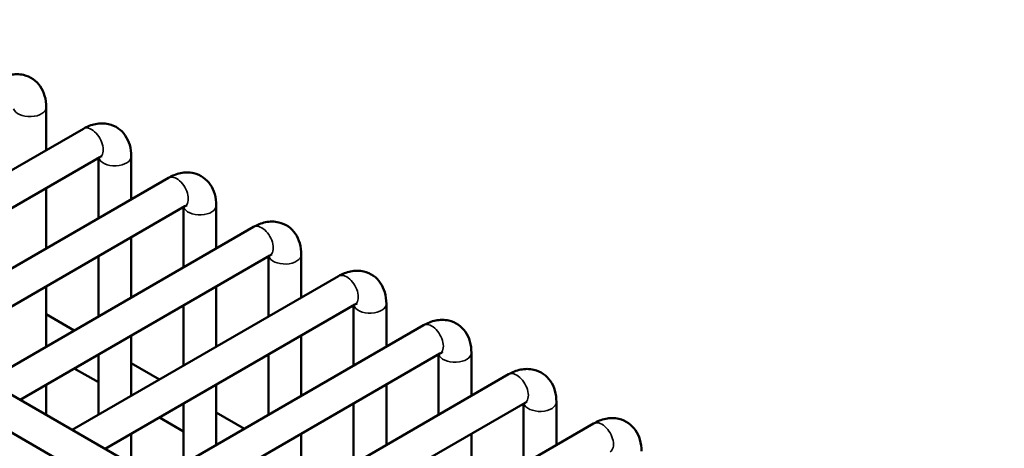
# Model space of a CAD drawing. Header units: inches. Extents: x 1 to 237, y 4 to 150.
# Tile 207 of 209: x 226.04 to 229.59, y 75.88 to 77.43. Entities that reach past the tile are written whole.
import ezdxf

# ---------------------------------------------------------------- set-up
doc = ezdxf.new("R2010")
doc.units = ezdxf.units.IN
doc.header["$LTSCALE"] = 7
doc.header["$MEASUREMENT"] = 0
doc.layers.add('Visible (ANSI)', color=7, linetype='Continuous', lineweight=50)
doc.layers.add('Visible Narrow (ANSI)', color=7, linetype='Continuous', lineweight=35)

msp = doc.modelspace()

# ---------------------------------------------------------------- linework, layer by layer
at = {"layer": 'Visible (ANSI)'}
for p, q in [((223.6764, 77.4257), (229.5897, 74.0116)), ((223.5439, 77.3658), (229.5306, 73.9094)), ((226.1393, 77.1108), (226.1393, 76.9559)), ((225.3147, 76.4798), (226.2735, 77.0333)), ((225.4328, 76.4116), (226.3325, 76.931)), ((226.3275, 76.9281), (226.3275, 76.7109)), ((226.4456, 76.934), (226.4456, 76.7791)), ((225.6209, 76.303), (226.5797, 76.8565)), ((226.1393, 76.8195), (226.1393, 76.6023)), ((225.7391, 76.2348), (226.6388, 76.7542)), ((226.6337, 76.7513), (226.6337, 76.5341)), ((226.7518, 76.7572), (226.7518, 76.6023)), ((225.9272, 76.1262), (226.8859, 76.6797)), ((226.4456, 76.6427), (226.4456, 76.4255)), ((226.0453, 76.058), (226.945, 76.5774)), ((226.3275, 76.5745), (226.3275, 76.3573)), ((226.9399, 76.5745), (226.9399, 76.3573)), ((227.058, 76.5804), (227.058, 76.4255)), ((226.2334, 75.9494), (227.1922, 76.5029)), ((226.1393, 76.4659), (226.1393, 76.2487)), ((226.7518, 76.4659), (226.7518, 76.2487)), ((226.3515, 75.8812), (227.2512, 76.4006)), ((226.6337, 76.3977), (226.6337, 76.1805)), ((227.2461, 76.3977), (227.2461, 76.1805)), ((227.3643, 76.4036), (227.3643, 76.2487)), ((226.1393, 76.3657), (226.2407, 76.3072)), ((226.5396, 75.7726), (227.4984, 76.3261)), ((226.4456, 76.2891), (226.4456, 76.0719)), ((227.058, 76.2891), (227.058, 76.0719)), ((226.3275, 76.2209), (226.3275, 76.0037)), ((226.6577, 75.7044), (227.5574, 76.2238)), ((226.9399, 76.2209), (226.9399, 76.0037)), ((227.5524, 76.2209), (227.5524, 76.0037)), ((227.6705, 76.2268), (227.6705, 76.0719)), ((226.2407, 76.1708), (226.3275, 76.1207)), ((226.4456, 76.1889), (226.5469, 76.1304)), ((226.8459, 75.5958), (227.8046, 76.1493)), ((226.1393, 76.1123), (226.1393, 76.0037)), ((226.7518, 76.1123), (226.7518, 75.8951)), ((227.3643, 76.1123), (227.3643, 75.8951)), ((226.6337, 76.0441), (226.6337, 75.8269)), ((226.964, 75.5276), (227.8637, 76.047)), ((227.2461, 76.0441), (227.2461, 75.8269)), ((227.8586, 76.0441), (227.8586, 75.8269)), ((227.9767, 76.05), (227.9767, 75.8951)), ((226.5469, 75.994), (226.6337, 75.9439)), ((226.7518, 76.0121), (226.8531, 75.9536)), ((227.1521, 75.419), (228.1108, 75.9725)), ((226.4456, 75.9355), (226.4456, 75.8269)), ((227.058, 75.9355), (227.058, 75.7183)), ((227.6705, 75.9355), (227.6705, 75.7183))]:
    msp.add_line(p, q, dxfattribs=at)
for points, knots in [([(225.9672, 77.2101), (225.9806, 77.2178), (225.9951, 77.2239), (226.0258, 77.2301), (226.042, 77.2304), (226.0703, 77.2239), (226.0823, 77.2186), (226.1026, 77.2043), (226.1111, 77.1956), (226.1252, 77.1753), (226.1304, 77.1636), (226.1377, 77.1382), (226.1393, 77.1245), (226.1393, 77.1108)], [0, 0, 0, 0, 0.314159, 0.314159, 0.611451, 0.611451, 0.836785, 0.836785, 1.050201, 1.050201, 1.29221, 1.29221, 1.570796, 1.570796, 1.570796, 1.570796]), ([(226.2735, 77.0333), (226.2869, 77.041), (226.3014, 77.0471), (226.332, 77.0533), (226.3482, 77.0536), (226.3765, 77.0471), (226.3885, 77.0418), (226.4089, 77.0275), (226.4173, 77.0188), (226.4314, 76.9985), (226.4366, 76.9868), (226.444, 76.9614), (226.4456, 76.9477), (226.4456, 76.934)], [0, 0, 0, 0, 0.314159, 0.314159, 0.611451, 0.611451, 0.836785, 0.836785, 1.050201, 1.050201, 1.29221, 1.29221, 1.570796, 1.570796, 1.570796, 1.570796]), ([(226.3325, 76.931), (226.3352, 76.9326), (226.3375, 76.9335), (226.3401, 76.9344), (226.3408, 76.9345), (226.3408, 76.9345)], [0, 0, 0, 0, 0.2067237, 0.2067237, 0.3804885, 0.3804885, 0.3804885, 0.3804885]), ([(226.5797, 76.8565), (226.5931, 76.8642), (226.6076, 76.8703), (226.6382, 76.8765), (226.6544, 76.8768), (226.6827, 76.8703), (226.6947, 76.865), (226.7151, 76.8507), (226.7235, 76.842), (226.7376, 76.8217), (226.7428, 76.81), (226.7502, 76.7846), (226.7518, 76.7709), (226.7518, 76.7572)], [0, 0, 0, 0, 0.314159, 0.314159, 0.611451, 0.611451, 0.836785, 0.836785, 1.050201, 1.050201, 1.29221, 1.29221, 1.570796, 1.570796, 1.570796, 1.570796]), ([(226.6388, 76.7542), (226.6415, 76.7558), (226.6437, 76.7567), (226.6464, 76.7576), (226.647, 76.7577), (226.647, 76.7577)], [0, 0, 0, 0, 0.2067237, 0.2067237, 0.3804885, 0.3804885, 0.3804885, 0.3804885]), ([(226.8859, 76.6797), (226.8993, 76.6874), (226.9138, 76.6935), (226.9445, 76.6997), (226.9607, 76.7), (226.9889, 76.6935), (227.001, 76.6882), (227.0213, 76.6739), (227.0298, 76.6652), (227.0439, 76.6449), (227.0491, 76.6332), (227.0564, 76.6078), (227.058, 76.5941), (227.058, 76.5804)], [6.283185, 6.283185, 6.283185, 6.283185, 6.597345, 6.597345, 6.894636, 6.894636, 7.11997, 7.11997, 7.333386, 7.333386, 7.575395, 7.575395, 7.853982, 7.853982, 7.853982, 7.853982]), ([(226.945, 76.5774), (226.9477, 76.579), (226.9499, 76.5799), (226.9526, 76.5808), (226.9532, 76.5809), (226.9532, 76.5809)], [6.2831853, 6.2831853, 6.2831853, 6.2831853, 6.489909, 6.489909, 6.6636738, 6.6636738, 6.6636738, 6.6636738]), ([(227.1922, 76.5029), (227.2055, 76.5106), (227.22, 76.5167), (227.2507, 76.5229), (227.2669, 76.5232), (227.2952, 76.5167), (227.3072, 76.5114), (227.3275, 76.4971), (227.336, 76.4884), (227.3501, 76.4681), (227.3553, 76.4564), (227.3626, 76.431), (227.3643, 76.4173), (227.3643, 76.4036)], [6.283185, 6.283185, 6.283185, 6.283185, 6.597345, 6.597345, 6.894636, 6.894636, 7.11997, 7.11997, 7.333386, 7.333386, 7.575395, 7.575395, 7.853982, 7.853982, 7.853982, 7.853982]), ([(227.2512, 76.4006), (227.2539, 76.4022), (227.2561, 76.4031), (227.2588, 76.404), (227.2595, 76.4041), (227.2595, 76.4041)], [6.2831853, 6.2831853, 6.2831853, 6.2831853, 6.489909, 6.489909, 6.6636738, 6.6636738, 6.6636738, 6.6636738]), ([(227.4984, 76.3261), (227.5118, 76.3338), (227.5263, 76.3399), (227.5569, 76.3461), (227.5731, 76.3464), (227.6014, 76.3399), (227.6134, 76.3346), (227.6338, 76.3203), (227.6422, 76.3116), (227.6563, 76.2913), (227.6615, 76.2796), (227.6689, 76.2542), (227.6705, 76.2405), (227.6705, 76.2268)], [6.283185, 6.283185, 6.283185, 6.283185, 6.597345, 6.597345, 6.894636, 6.894636, 7.11997, 7.11997, 7.333386, 7.333386, 7.575395, 7.575395, 7.853982, 7.853982, 7.853982, 7.853982]), ([(227.5574, 76.2238), (227.5601, 76.2254), (227.5624, 76.2263), (227.565, 76.2272), (227.5657, 76.2273), (227.5657, 76.2273)], [6.2831853, 6.2831853, 6.2831853, 6.2831853, 6.489909, 6.489909, 6.6636738, 6.6636738, 6.6636738, 6.6636738]), ([(227.8046, 76.1493), (227.818, 76.157), (227.8325, 76.1631), (227.8631, 76.1693), (227.8793, 76.1696), (227.9076, 76.1631), (227.9196, 76.1578), (227.94, 76.1435), (227.9484, 76.1348), (227.9626, 76.1145), (227.9678, 76.1028), (227.9751, 76.0774), (227.9767, 76.0637), (227.9767, 76.05)], [6.283185, 6.283185, 6.283185, 6.283185, 6.597345, 6.597345, 6.894636, 6.894636, 7.11997, 7.11997, 7.333386, 7.333386, 7.575395, 7.575395, 7.853982, 7.853982, 7.853982, 7.853982]), ([(227.8637, 76.047), (227.8664, 76.0486), (227.8686, 76.0495), (227.8713, 76.0504), (227.8719, 76.0505), (227.8719, 76.0505)], [6.2831853, 6.2831853, 6.2831853, 6.2831853, 6.489909, 6.489909, 6.6636738, 6.6636738, 6.6636738, 6.6636738]), ([(228.1108, 75.9725), (228.1242, 75.9802), (228.1387, 75.9863), (228.1694, 75.9925), (228.1856, 75.9928), (228.2139, 75.9863), (228.2259, 75.981), (228.2462, 75.9667), (228.2547, 75.958), (228.2688, 75.9377), (228.274, 75.926), (228.2813, 75.9006), (228.2829, 75.8869), (228.2829, 75.8732)], [6.283185, 6.283185, 6.283185, 6.283185, 6.597345, 6.597345, 6.894636, 6.894636, 7.11997, 7.11997, 7.333386, 7.333386, 7.575395, 7.575395, 7.853982, 7.853982, 7.853982, 7.853982])]:
    msp.add_open_spline(points, degree=3, knots=knots, dxfattribs=at)
at = {"layer": 'Visible Narrow (ANSI)'}
for centre, major_axis, start_param in [((226.0803, 77.1108), (-0.0591, 0), 0.159548), ((226.303, 76.9822), (0.0295, -0.0511), 0), ((226.3865, 76.934), (-0.0591, 0), 0.159548), ((226.6092, 76.8054), (0.0295, -0.0511), 0), ((226.6927, 76.7572), (-0.0591, 0), 0.159548), ((226.9155, 76.6286), (0.0295, -0.0511), 0), ((226.999, 76.5804), (-0.0591, 0), 0.159548), ((227.2217, 76.4518), (0.0295, -0.0511), 0), ((227.3052, 76.4036), (-0.0591, 0), 0.159548), ((227.5279, 76.275), (0.0295, -0.0511), 0), ((227.6114, 76.2268), (-0.0591, 0), 0.159548), ((227.8341, 76.0982), (0.0295, -0.0511), 0), ((227.9177, 76.05), (-0.0591, 0), 0.159548), ((228.1404, 75.9214), (0.0295, -0.0511), 0)]:
    msp.add_ellipse(centre, major_axis=major_axis, ratio=0.57735, start_param=start_param, end_param=3.141593, dxfattribs=at)

doc.saveas('drawing.dxf')
